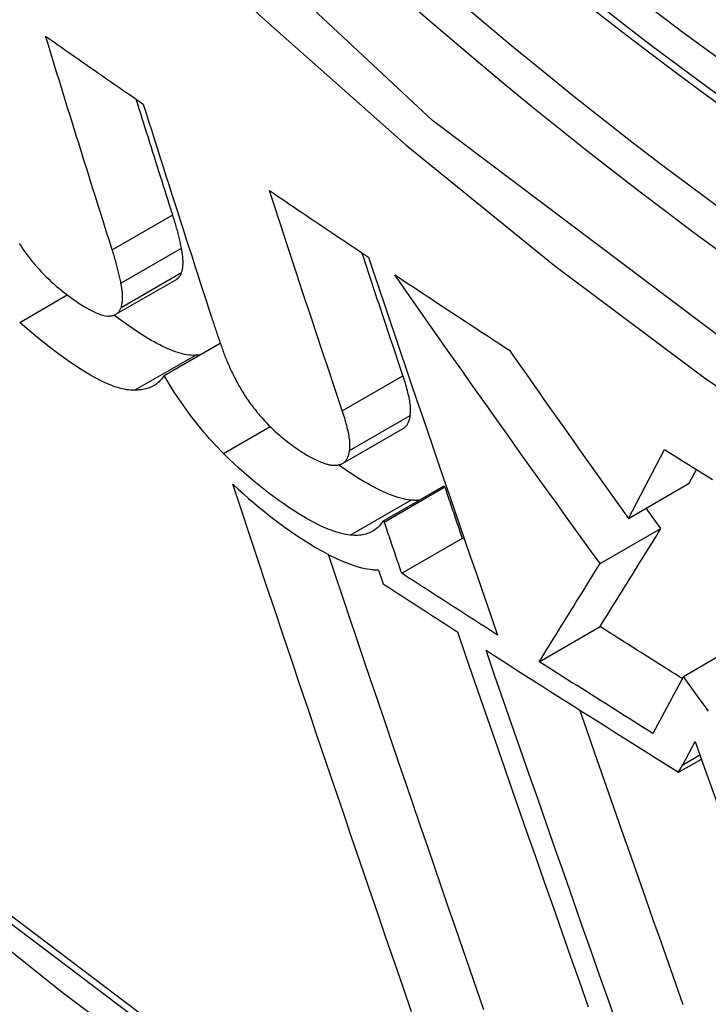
# Model space of a CAD drawing. Header units: inches. Extents: x 481 to 566.6, y 187.4 to 263.9.
# Tile 82 of 132: x 519.9771 to 520.0437, y 221.3821 to 221.4774. Entities that reach past the tile are written whole.
import ezdxf

# ---------------------------------------------------------------- set-up
doc = ezdxf.new("R2010")
doc.units = ezdxf.units.IN
doc.header["$MEASUREMENT"] = 0
doc.layers.add('Visible Edges(ANSI)', color=7, linetype='Continuous', lineweight=25)
doc.layers.add('Visible Tangent Edges(ANSI)', color=7, linetype='Continuous', lineweight=25)

msp = doc.modelspace()

# ---------------------------------------------------------------- linework, layer by layer
at = {"layer": 'Visible Edges(ANSI)'}
for p, q in [((519.986419, 221.448865), (519.992268, 221.452242)), ((519.991082, 221.442955), (519.996509, 221.446088)), ((520.008338, 221.434434), (520.014204, 221.437821)), ((520.035971, 221.429122), (520.03946, 221.435788)), ((520.041856, 221.43252), (520.042551, 221.433846)), ((520.012232, 221.428867), (520.018101, 221.432256)), ((520.01237, 221.428778), (520.018239, 221.432166)), ((520.018239, 221.432166), (520.018101, 221.432256)), ((520.035971, 221.429122), (520.041856, 221.43252)), ((520.039119, 221.42815), (520.037695, 221.430117)), ((520.01237, 221.428778), (520.012232, 221.428867)), ((520.033236, 221.424753), (520.039119, 221.42815)), ((520.014053, 221.42383), (520.019924, 221.42722)), ((520.020134, 221.427083), (520.019924, 221.42722)), ((520.011806, 221.424137), (520.012262, 221.422794)), ((520.027359, 221.415271), (520.033238, 221.418666)), ((520.041288, 221.413842), (520.045554, 221.416305)), ((520.041288, 221.413842), (520.038332, 221.408331)), ((520.041223, 221.405311), (520.042424, 221.407556)), ((520.040831, 221.404588), (520.04303, 221.405857)), ((520.040831, 221.404588), (520.041223, 221.405311))]:
    msp.add_line(p, q, dxfattribs=at)
at = {"layer": 'Visible Edges(ANSI)', "flags": 128}
for points in [[(519.834942, 221.511266), (519.870749, 221.477109), (519.907117, 221.444345), (519.943997, 221.413028), (519.981343, 221.383212), (520.019105, 221.354949), (520.057238, 221.32829), (520.095695, 221.303283), (520.134432, 221.27998), (520.173403, 221.258426), (520.212566, 221.238672), (520.251876, 221.220765), (520.291291, 221.204754), (520.330768, 221.19069), (520.370262, 221.178624), (520.409724, 221.168611), (520.449105, 221.160707)], [(519.986065, 221.45511), (519.985793, 221.455964), (519.985522, 221.456819), (519.985251, 221.457674), (519.98498, 221.45853), (519.98471, 221.459387), (519.984439, 221.460245), (519.984169, 221.461103), (519.983899, 221.461961), (519.983629, 221.46282), (519.98336, 221.463679), (519.983091, 221.464539), (519.982822, 221.4654), (519.982554, 221.46626), (519.982286, 221.467121), (519.982018, 221.467983), (519.981751, 221.468845), (519.981484, 221.469707), (519.981217, 221.470569), (519.980951, 221.471431), (519.980685, 221.472294), (519.98042, 221.473157), (519.980155, 221.47402), (519.97989, 221.474883), (519.979626, 221.475746)], [(519.979626, 221.475746), (519.980018, 221.475472), (519.98041, 221.475199), (519.980802, 221.474925), (519.981194, 221.474651), (519.981586, 221.474378), (519.981979, 221.474104), (519.982371, 221.473831), (519.982764, 221.473557), (519.983157, 221.473284), (519.98355, 221.473011), (519.983943, 221.472737), (519.984336, 221.472464), (519.98473, 221.472191), (519.985123, 221.471917), (519.985517, 221.471644), (519.98591, 221.471371), (519.986304, 221.471098), (519.986698, 221.470825), (519.987093, 221.470552), (519.987487, 221.470279), (519.987881, 221.470006), (519.988276, 221.469733), (519.98867, 221.469461), (519.989065, 221.469188)], [(519.991912, 221.458485), (519.991764, 221.458949), (519.991617, 221.459412), (519.991469, 221.459876), (519.991322, 221.46034), (519.991175, 221.460804), (519.991027, 221.461269), (519.99088, 221.461733), (519.990733, 221.462198), (519.990586, 221.462663), (519.990439, 221.463128), (519.990292, 221.463593), (519.990145, 221.464059), (519.989998, 221.464524), (519.989852, 221.46499), (519.989705, 221.465456), (519.989558, 221.465922), (519.989412, 221.466388), (519.989265, 221.466855), (519.989119, 221.467321), (519.988973, 221.467788), (519.988827, 221.468254), (519.988681, 221.468721), (519.988535, 221.469188), (519.988389, 221.469655)], [(519.989065, 221.469188), (519.989337, 221.468323), (519.98961, 221.467458), (519.989884, 221.466593), (519.990157, 221.465728), (519.990431, 221.464863), (519.990706, 221.463998), (519.990981, 221.463134), (519.991256, 221.462269), (519.991532, 221.461405), (519.991808, 221.460541), (519.992084, 221.459678), (519.99236, 221.458814), (519.992637, 221.457952), (519.992914, 221.457089), (519.993192, 221.456227), (519.993469, 221.455365), (519.993747, 221.454504), (519.994025, 221.453644), (519.994303, 221.452784), (519.994581, 221.451925), (519.99486, 221.451066), (519.995138, 221.450208), (519.995417, 221.449351), (519.995696, 221.448494)], [(520.001259, 221.460838), (520.001657, 221.460568), (520.002055, 221.460298), (520.002453, 221.460028), (520.002852, 221.459758), (520.003251, 221.459488), (520.00365, 221.459218), (520.004049, 221.458948), (520.004448, 221.458679), (520.004848, 221.458409), (520.005247, 221.45814), (520.005647, 221.45787), (520.006047, 221.457601), (520.006447, 221.457331), (520.006847, 221.457062), (520.007248, 221.456793), (520.007648, 221.456524), (520.008049, 221.456255), (520.00845, 221.455986), (520.008851, 221.455717), (520.009252, 221.455448), (520.009654, 221.455179), (520.010055, 221.45491), (520.010457, 221.454642), (520.010859, 221.454373)], [(520.00831, 221.43954), (520.008014, 221.440422), (520.007718, 221.441304), (520.007423, 221.442187), (520.007127, 221.443071), (520.006832, 221.443955), (520.006537, 221.444841), (520.006242, 221.445726), (520.005946, 221.446613), (520.005651, 221.4475), (520.005357, 221.448387), (520.005062, 221.449275), (520.004768, 221.450164), (520.004474, 221.451052), (520.00418, 221.451941), (520.003886, 221.452831), (520.003593, 221.45372), (520.0033, 221.45461), (520.003007, 221.455499), (520.002715, 221.456389), (520.002423, 221.457279), (520.002131, 221.458169), (520.00184, 221.459059), (520.001549, 221.459948), (520.001259, 221.460838)], [(519.992758, 221.455254), (519.992733, 221.455381), (519.992706, 221.455509), (519.992679, 221.455638), (519.992651, 221.455767), (519.992622, 221.455897), (519.992592, 221.456027), (519.992562, 221.456158), (519.99253, 221.45629), (519.992498, 221.456422), (519.992465, 221.456555), (519.992431, 221.456689), (519.992396, 221.456823), (519.99236, 221.456958), (519.992323, 221.457094), (519.992286, 221.45723), (519.992248, 221.457367), (519.992209, 221.457505), (519.992169, 221.457643), (519.992128, 221.457782), (519.992086, 221.457921), (519.992044, 221.458061), (519.992001, 221.458202), (519.991957, 221.458343), (519.991912, 221.458485)], [(519.977072, 221.455711), (519.977159, 221.455577), (519.977248, 221.455442), (519.977339, 221.455308), (519.977431, 221.455174), (519.977525, 221.455039), (519.977621, 221.454905), (519.977718, 221.454771), (519.977818, 221.454637), (519.977918, 221.454503), (519.978021, 221.45437), (519.978124, 221.454238), (519.978228, 221.454107), (519.978333, 221.453977), (519.978439, 221.453848), (519.978547, 221.453719), (519.978655, 221.453592), (519.978764, 221.453466), (519.978874, 221.453341), (519.978985, 221.453216), (519.979097, 221.453093), (519.979209, 221.45297)], [(519.98691, 221.451877), (519.986884, 221.452005), (519.986858, 221.452133), (519.986831, 221.452261), (519.986803, 221.45239), (519.986774, 221.45252), (519.986744, 221.452651), (519.986714, 221.452782), (519.986682, 221.452914), (519.98665, 221.453046), (519.986617, 221.453179), (519.986583, 221.453313), (519.986548, 221.453447), (519.986512, 221.453582), (519.986476, 221.453718), (519.986438, 221.453854), (519.9864, 221.453991), (519.986361, 221.454129), (519.986321, 221.454267), (519.986281, 221.454406), (519.986239, 221.454545), (519.986197, 221.454685), (519.986154, 221.454826), (519.986109, 221.454968), (519.986065, 221.45511)], [(519.992773, 221.452895), (519.992797, 221.45297), (519.992819, 221.453047), (519.992838, 221.453127), (519.992855, 221.453209), (519.99287, 221.453293), (519.992882, 221.453379), (519.992892, 221.453467), (519.992901, 221.453558), (519.992907, 221.45365), (519.99291, 221.453744), (519.992912, 221.453841), (519.992912, 221.453939), (519.99291, 221.454039), (519.992905, 221.454141), (519.992899, 221.454245), (519.992891, 221.45435), (519.992881, 221.454457), (519.992869, 221.454566), (519.992855, 221.454677), (519.992839, 221.454789), (519.992821, 221.454903), (519.992802, 221.455018), (519.992781, 221.455135), (519.992758, 221.455254)], [(520.014175, 221.442927), (520.01401, 221.443419), (520.013844, 221.443912), (520.013679, 221.444405), (520.013514, 221.444898), (520.013348, 221.445392), (520.013183, 221.445885), (520.013018, 221.446379), (520.012853, 221.446874), (520.012687, 221.447368), (520.012522, 221.447863), (520.012357, 221.448357), (520.012192, 221.448852), (520.012027, 221.449348), (520.011861, 221.449843), (520.011696, 221.450338), (520.011531, 221.450834), (520.011366, 221.45133), (520.011201, 221.451826), (520.011037, 221.452322), (520.010872, 221.452819), (520.010707, 221.453315), (520.010542, 221.453811), (520.010378, 221.454308), (520.010213, 221.454805)], [(520.010859, 221.454373), (520.01137, 221.45285), (520.011882, 221.451325), (520.012395, 221.449799), (520.01291, 221.448271), (520.013426, 221.446742), (520.013943, 221.445212), (520.014462, 221.443682), (520.014981, 221.442152), (520.015501, 221.440621), (520.016022, 221.439091), (520.016543, 221.437561), (520.017065, 221.436032), (520.017587, 221.434505), (520.01811, 221.432978), (520.018632, 221.431454), (520.019155, 221.429931), (520.019677, 221.42841), (520.0202, 221.426892), (520.020722, 221.425377), (520.021243, 221.423865), (520.021764, 221.422356), (520.022285, 221.42085), (520.022804, 221.419349), (520.023323, 221.417851)], [(519.979209, 221.45297), (519.979446, 221.45272), (519.979685, 221.452478), (519.979926, 221.452245), (519.980167, 221.452019), (519.980408, 221.451802), (519.980649, 221.451593), (519.980888, 221.451392), (519.981127, 221.451197), (519.981365, 221.451009), (519.981602, 221.450827), (519.981838, 221.450651), (519.982071, 221.450481), (519.982313, 221.45031), (519.982585, 221.450122), (519.982882, 221.449924), (519.983198, 221.449721), (519.983528, 221.449521), (519.983863, 221.44933), (519.984199, 221.449154), (519.984523, 221.449002), (519.984833, 221.448878), (519.985126, 221.448783), (519.985399, 221.448722), (519.98565, 221.448698)], [(519.992268, 221.452242), (519.992297, 221.452259), (519.992326, 221.452278), (519.992353, 221.452297), (519.992381, 221.452317), (519.992407, 221.452338), (519.992433, 221.45236), (519.992458, 221.452383), (519.992482, 221.452407), (519.992506, 221.452431), (519.992529, 221.452456), (519.992551, 221.452482), (519.992572, 221.452509), (519.992593, 221.452537), (519.992613, 221.452565), (519.992632, 221.452595), (519.99265, 221.452625), (519.992668, 221.452656), (519.992685, 221.452688), (519.992702, 221.45272), (519.992717, 221.452753), (519.992732, 221.452788), (519.992746, 221.452822), (519.99276, 221.452858), (519.992773, 221.452895)], [(520.013379, 221.452694), (520.013839, 221.452389), (520.014298, 221.452083), (520.014758, 221.451778), (520.015218, 221.451473), (520.015678, 221.451169), (520.016138, 221.450864), (520.016599, 221.450559), (520.01706, 221.450255), (520.017521, 221.44995), (520.017982, 221.449646), (520.018444, 221.449342), (520.018906, 221.449038), (520.019368, 221.448734), (520.01983, 221.44843), (520.020293, 221.448126), (520.020756, 221.447822), (520.021219, 221.447519), (520.021682, 221.447215), (520.022146, 221.446912), (520.02261, 221.446609), (520.023074, 221.446306), (520.023538, 221.446003), (520.024003, 221.4457), (520.024468, 221.445397)], [(520.033236, 221.424753), (520.032403, 221.425904), (520.03157, 221.427056), (520.030738, 221.42821), (520.029906, 221.429365), (520.029074, 221.430521), (520.028242, 221.431679), (520.027411, 221.432838), (520.02658, 221.433998), (520.02575, 221.435159), (520.02492, 221.436321), (520.024091, 221.437485), (520.023262, 221.438649), (520.022434, 221.439815), (520.021606, 221.440981), (520.02078, 221.442149), (520.019954, 221.443317), (520.019128, 221.444487), (520.018304, 221.445657), (520.017481, 221.446828), (520.016658, 221.448), (520.015837, 221.449172), (520.015017, 221.450345), (520.014197, 221.451519), (520.013379, 221.452694)], [(519.986924, 221.449518), (519.986948, 221.449593), (519.98697, 221.44967), (519.986989, 221.44975), (519.987006, 221.449832), (519.987021, 221.449916), (519.987033, 221.450002), (519.987044, 221.450091), (519.987052, 221.450181), (519.987058, 221.450273), (519.987062, 221.450368), (519.987064, 221.450464), (519.987063, 221.450562), (519.987061, 221.450662), (519.987057, 221.450764), (519.98705, 221.450868), (519.987042, 221.450973), (519.987032, 221.451081), (519.98702, 221.45119), (519.987006, 221.4513), (519.98699, 221.451412), (519.986973, 221.451526), (519.986954, 221.451642), (519.986933, 221.451759), (519.98691, 221.451877)], [(519.98565, 221.448698), (519.98573, 221.448697), (519.985808, 221.4487), (519.985883, 221.448705), (519.985956, 221.448714), (519.986028, 221.448725), (519.986096, 221.44874), (519.986163, 221.448757), (519.986227, 221.448778), (519.986289, 221.448801), (519.986349, 221.448828), (519.986406, 221.448858), (519.986461, 221.448891), (519.986514, 221.448927), (519.986564, 221.448966), (519.986611, 221.449008), (519.986656, 221.449053), (519.986699, 221.449102), (519.986738, 221.449152), (519.986776, 221.449206), (519.98681, 221.449263), (519.986842, 221.449322), (519.986872, 221.449385), (519.986899, 221.44945), (519.986924, 221.449518)], [(519.988225, 221.441517), (519.988039, 221.441517), (519.987847, 221.441526), (519.987649, 221.441545), (519.987446, 221.441573), (519.987236, 221.441611), (519.987021, 221.441659), (519.9868, 221.441716), (519.986573, 221.441783), (519.98634, 221.441859), (519.986102, 221.441944), (519.985858, 221.442039), (519.985608, 221.442144), (519.985314, 221.442275), (519.984943, 221.442455), (519.984492, 221.44269), (519.983957, 221.44299), (519.983334, 221.443364), (519.98262, 221.443821), (519.98181, 221.44437), (519.980906, 221.445015), (519.979971, 221.445717), (519.979026, 221.446461), (519.978074, 221.44725), (519.977117, 221.448083)], [(519.994076, 221.444895), (519.993889, 221.444895), (519.993695, 221.444904), (519.993496, 221.444923), (519.99329, 221.444952), (519.993079, 221.444991), (519.992862, 221.445039), (519.992639, 221.445097), (519.992411, 221.445164), (519.992177, 221.445241), (519.991937, 221.445327), (519.991692, 221.445423), (519.991442, 221.445528), (519.991185, 221.445642), (519.990924, 221.445766), (519.990658, 221.445898), (519.990389, 221.446038), (519.990116, 221.446186), (519.98984, 221.446342), (519.989561, 221.446505), (519.989212, 221.446716), (519.988689, 221.447049), (519.987986, 221.447518), (519.987121, 221.448123), (519.986228, 221.448778)], [(519.995696, 221.448494), (519.99574, 221.448359), (519.995784, 221.448224), (519.995829, 221.448088), (519.995874, 221.447953), (519.995919, 221.447817), (519.995964, 221.447681), (519.996009, 221.447545), (519.996055, 221.447409), (519.996101, 221.447273), (519.996147, 221.447137), (519.996194, 221.447), (519.996241, 221.446863), (519.996288, 221.446727), (519.996335, 221.44659), (519.996382, 221.446452), (519.99643, 221.446315), (519.996478, 221.446178), (519.996526, 221.44604), (519.996575, 221.445902), (519.996623, 221.445764), (519.996672, 221.445626), (519.996721, 221.445488), (519.996771, 221.44535), (519.996821, 221.445211)], [(519.996821, 221.445211), (519.996868, 221.445081), (519.996916, 221.44495), (519.996966, 221.444819), (519.997018, 221.444686), (519.997071, 221.444553), (519.997125, 221.44442), (519.997181, 221.444285), (519.997238, 221.444149), (519.997297, 221.444013), (519.997357, 221.443876), (519.997418, 221.443738), (519.997482, 221.4436), (519.997546, 221.44346), (519.997613, 221.44332), (519.997681, 221.443179), (519.99775, 221.443038), (519.997821, 221.442895), (519.997894, 221.442752), (519.997968, 221.442608), (519.998045, 221.442463), (519.998122, 221.442317), (519.998202, 221.442171), (519.998283, 221.442023), (519.998366, 221.441875)], [(520.024468, 221.445397), (520.024944, 221.444716), (520.025421, 221.444034), (520.025898, 221.443353), (520.026375, 221.442673), (520.026853, 221.441992), (520.027331, 221.441312), (520.027809, 221.440632), (520.028288, 221.439952), (520.028767, 221.439273), (520.029246, 221.438594), (520.029725, 221.437915), (520.030204, 221.437236), (520.030684, 221.436558), (520.031164, 221.43588), (520.031644, 221.435203), (520.032124, 221.434525), (520.032605, 221.433849), (520.033085, 221.433172), (520.033566, 221.432496), (520.034047, 221.431821), (520.034528, 221.431145), (520.035009, 221.430471), (520.03549, 221.429796), (520.035971, 221.429122)], [(519.994488, 221.444922), (519.994472, 221.44492), (519.994455, 221.444918), (519.994438, 221.444917), (519.994421, 221.444915), (519.994404, 221.444914), (519.994387, 221.444912), (519.99437, 221.444911), (519.994353, 221.44491), (519.994336, 221.444908), (519.994319, 221.444907), (519.994302, 221.444906), (519.994285, 221.444905), (519.994268, 221.444904), (519.994251, 221.444903), (519.994233, 221.444902), (519.994216, 221.444901), (519.994199, 221.4449), (519.994181, 221.444899), (519.994164, 221.444899), (519.994147, 221.444898), (519.994129, 221.444897), (519.994112, 221.444896), (519.994094, 221.444896), (519.994076, 221.444895)], [(519.991082, 221.442955), (519.991011, 221.442836), (519.990935, 221.442722), (519.990855, 221.442615), (519.99077, 221.442512), (519.990681, 221.442416), (519.990587, 221.442324), (519.990489, 221.442238), (519.990386, 221.442157), (519.99028, 221.442081), (519.990169, 221.442011), (519.990054, 221.441945), (519.989935, 221.441885), (519.989813, 221.441829), (519.989686, 221.441778), (519.989556, 221.441732), (519.989422, 221.44169), (519.989284, 221.441653), (519.989143, 221.441621), (519.988998, 221.441593), (519.98885, 221.441569), (519.988699, 221.44155), (519.988544, 221.441535), (519.988386, 221.441524), (519.988225, 221.441517)], [(519.996825, 221.435404), (519.996543, 221.435687), (519.996264, 221.435974), (519.995989, 221.436265), (519.995716, 221.436561), (519.995446, 221.436861), (519.995179, 221.437165), (519.994915, 221.437473), (519.994654, 221.437785), (519.994395, 221.438102), (519.994141, 221.438421), (519.993892, 221.438742), (519.993647, 221.439064), (519.993407, 221.439388), (519.993171, 221.439713), (519.99294, 221.440038), (519.992715, 221.440364), (519.992494, 221.44069), (519.992278, 221.441016), (519.992066, 221.441341), (519.99186, 221.441666), (519.991659, 221.44199), (519.991462, 221.442313), (519.991269, 221.442634), (519.991082, 221.442955)], [(520.014887, 221.439068), (520.014904, 221.439188), (520.014915, 221.439314), (520.01492, 221.439446), (520.014921, 221.439582), (520.014916, 221.439723), (520.014907, 221.439868), (520.014894, 221.440017), (520.014876, 221.440169), (520.014855, 221.440325), (520.014829, 221.440483), (520.014801, 221.440644), (520.014769, 221.440807), (520.014734, 221.440972), (520.014695, 221.44114), (520.014654, 221.44131), (520.01461, 221.441483), (520.014564, 221.441658), (520.014515, 221.441836), (520.014463, 221.442014), (520.014409, 221.442195), (520.014354, 221.442376), (520.014296, 221.442559), (520.014236, 221.442743), (520.014175, 221.442927)], [(519.998366, 221.441875), (519.998445, 221.441738), (519.998525, 221.4416), (519.998608, 221.441462), (519.998692, 221.441324), (519.998779, 221.441185), (519.998868, 221.441046), (519.998959, 221.440907), (519.999052, 221.440767), (519.999148, 221.440628), (519.999245, 221.440487), (519.999345, 221.440347), (519.999447, 221.440206), (519.999551, 221.440066), (519.999656, 221.439927), (519.999763, 221.439788), (519.999871, 221.43965), (519.99998, 221.439513), (520.000091, 221.439377), (520.000203, 221.439242), (520.000317, 221.439108), (520.000432, 221.438974), (520.000548, 221.438841), (520.000665, 221.438709), (520.000784, 221.438577)], [(520.009021, 221.435681), (520.009037, 221.435801), (520.009048, 221.435927), (520.009054, 221.436059), (520.009054, 221.436195), (520.00905, 221.436336), (520.009041, 221.436481), (520.009028, 221.43663), (520.00901, 221.436782), (520.008988, 221.436938), (520.008963, 221.437096), (520.008934, 221.437257), (520.008902, 221.43742), (520.008867, 221.437585), (520.008829, 221.437753), (520.008788, 221.437924), (520.008744, 221.438097), (520.008698, 221.438272), (520.008649, 221.438449), (520.008597, 221.438628), (520.008544, 221.438808), (520.008488, 221.43899), (520.00843, 221.439173), (520.008371, 221.439356), (520.00831, 221.43954)], [(520.000784, 221.438577), (520.000983, 221.438363), (520.001185, 221.438155), (520.001388, 221.437952), (520.001593, 221.437756), (520.001799, 221.437565), (520.002005, 221.43738), (520.00221, 221.437201), (520.002415, 221.437028), (520.00262, 221.436859), (520.002823, 221.436696), (520.003026, 221.436537), (520.003228, 221.436383), (520.003429, 221.436232), (520.00363, 221.436086), (520.003831, 221.435942), (520.00403, 221.435803), (520.004227, 221.435667), (520.004426, 221.435533), (520.004641, 221.435393), (520.004884, 221.435245), (520.005161, 221.435088), (520.00548, 221.434922), (520.005849, 221.434747), (520.006276, 221.434562)], [(520.014204, 221.437821), (520.014252, 221.437851), (520.014298, 221.437883), (520.014343, 221.437917), (520.014385, 221.437954), (520.014425, 221.437993), (520.014464, 221.438034), (520.014501, 221.438078), (520.014535, 221.438123), (520.014569, 221.43817), (520.0146, 221.438219), (520.01463, 221.43827), (520.014658, 221.438322), (520.014685, 221.438376), (520.01471, 221.438432), (520.014734, 221.43849), (520.014756, 221.438549), (520.014777, 221.438609), (520.014797, 221.438671), (520.014815, 221.438734), (520.014832, 221.438799), (520.014847, 221.438864), (520.014862, 221.438931), (520.014875, 221.438999), (520.014887, 221.439068)], [(520.008063, 221.434325), (520.008134, 221.434345), (520.008202, 221.434369), (520.008267, 221.434397), (520.008329, 221.434429), (520.008387, 221.434465), (520.008443, 221.434504), (520.008495, 221.434546), (520.008545, 221.434592), (520.008592, 221.434642), (520.008637, 221.434694), (520.008679, 221.434749), (520.008718, 221.434807), (520.008755, 221.434867), (520.008789, 221.43493), (520.008822, 221.434996), (520.008852, 221.435064), (520.00888, 221.435134), (520.008905, 221.435207), (520.008929, 221.435281), (520.008951, 221.435358), (520.008971, 221.435436), (520.00899, 221.435516), (520.009006, 221.435598), (520.009021, 221.435681)], [(520.03946, 221.435788), (520.039924, 221.435496), (520.040387, 221.435204), (520.040851, 221.434912), (520.041316, 221.434621), (520.04178, 221.434329), (520.042245, 221.434038), (520.04271, 221.433746), (520.043176, 221.433455), (520.043642, 221.433164), (520.044108, 221.432873)], [(520.009077, 221.427511), (520.008607, 221.427578), (520.00811, 221.42769), (520.007587, 221.427846), (520.007036, 221.428047), (520.006466, 221.428288), (520.005892, 221.42856), (520.00532, 221.428858), (520.004754, 221.429175), (520.004199, 221.429506), (520.003659, 221.429845), (520.00314, 221.430186), (520.002645, 221.430523), (520.00217, 221.430857), (520.001693, 221.431204), (520.001213, 221.431565), (520.00073, 221.431939), (520.000244, 221.432327), (519.999756, 221.432729), (519.999267, 221.433144), (519.998777, 221.433572), (519.998287, 221.434013), (519.997799, 221.434465), (519.997311, 221.434928), (519.996825, 221.435404)], [(520.006276, 221.434562), (520.006368, 221.434525), (520.006457, 221.434491), (520.006546, 221.434459), (520.006632, 221.43443), (520.006717, 221.434404), (520.006801, 221.434379), (520.006883, 221.434358), (520.006964, 221.434339), (520.007043, 221.434322), (520.007121, 221.434308), (520.007197, 221.434295), (520.007272, 221.434285), (520.007346, 221.434278), (520.007418, 221.434272), (520.007489, 221.434269), (520.007558, 221.434267), (520.007626, 221.434268), (520.007692, 221.43427), (520.007758, 221.434275), (520.007821, 221.434281), (520.007884, 221.43429), (520.007945, 221.4343), (520.008005, 221.434311), (520.008063, 221.434325)], [(520.014944, 221.430898), (520.014707, 221.430927), (520.014465, 221.430967), (520.014215, 221.431019), (520.013959, 221.431082), (520.013697, 221.431156), (520.013429, 221.431241), (520.013154, 221.431338), (520.012873, 221.431445), (520.012585, 221.431563), (520.012292, 221.431691), (520.011993, 221.431831), (520.011688, 221.43198), (520.011377, 221.432141), (520.011062, 221.43231), (520.010745, 221.432488), (520.010428, 221.432672), (520.010111, 221.432862), (520.009794, 221.433057), (520.00948, 221.433257), (520.009167, 221.433461), (520.008857, 221.433668), (520.008551, 221.433877), (520.008249, 221.434088), (520.00795, 221.434301)], [(520.015016, 221.381418), (520.014191, 221.383809), (520.013364, 221.386208), (520.012535, 221.388615), (520.011705, 221.391029), (520.010875, 221.39345), (520.010044, 221.395876), (520.009213, 221.398307), (520.008382, 221.400741), (520.007552, 221.40318), (520.006722, 221.40562), (520.005893, 221.408063), (520.005066, 221.410507), (520.00424, 221.412951), (520.003416, 221.415395), (520.002595, 221.417838), (520.001776, 221.420279), (520.000959, 221.422717), (520.000146, 221.425152), (519.999337, 221.427583), (519.998531, 221.43001), (519.997729, 221.43243)], [(519.997729, 221.43243), (519.998238, 221.431961), (519.998746, 221.431503), (519.999255, 221.431056), (519.999764, 221.43062), (520.000271, 221.430196), (520.000778, 221.429784), (520.001282, 221.429384), (520.001784, 221.428997), (520.002283, 221.428622), (520.002779, 221.428259), (520.003295, 221.427894), (520.003853, 221.42751), (520.004447, 221.427116), (520.005072, 221.426719), (520.005721, 221.426326), (520.006388, 221.425945), (520.007067, 221.425584), (520.007737, 221.425255), (520.008384, 221.424968), (520.009007, 221.424722), (520.009606, 221.424519), (520.01018, 221.424359), (520.010729, 221.424242), (520.011251, 221.42417)], [(520.019924, 221.42722), (520.019853, 221.427426), (520.019783, 221.427632), (520.019713, 221.427838), (520.019642, 221.428044), (520.019572, 221.42825), (520.019502, 221.428456), (520.019432, 221.428662), (520.019361, 221.428868), (520.019291, 221.429074), (520.019221, 221.42928), (520.019151, 221.429486), (520.01908, 221.429692), (520.01901, 221.429898), (520.01894, 221.430104), (520.01887, 221.430311), (520.0188, 221.430517), (520.01873, 221.430723), (520.018659, 221.430929), (520.018589, 221.431135), (520.018519, 221.431341), (520.018449, 221.431548), (520.018379, 221.431754), (520.018309, 221.43196), (520.018239, 221.432166)], [(520.015718, 221.43088), (520.015687, 221.430878), (520.015657, 221.430877), (520.015626, 221.430875), (520.015595, 221.430874), (520.015564, 221.430874), (520.015533, 221.430873), (520.015501, 221.430872), (520.01547, 221.430872), (520.015438, 221.430872), (520.015406, 221.430872), (520.015374, 221.430873), (520.015342, 221.430873), (520.01531, 221.430874), (520.015277, 221.430875), (520.015245, 221.430877), (520.015212, 221.430878), (520.015179, 221.43088), (520.015146, 221.430882), (520.015113, 221.430884), (520.015079, 221.430886), (520.015045, 221.430889), (520.015012, 221.430892), (520.014978, 221.430895), (520.014944, 221.430898)], [(520.012232, 221.428867), (520.012154, 221.428747), (520.012072, 221.42863), (520.011985, 221.428519), (520.011894, 221.428413), (520.011799, 221.428312), (520.011699, 221.428216), (520.011594, 221.428126), (520.011484, 221.428041), (520.01137, 221.427962), (520.011251, 221.427888), (520.011126, 221.42782), (520.010997, 221.427758), (520.010863, 221.427702), (520.010725, 221.427653), (520.010582, 221.42761), (520.010434, 221.427573), (520.010281, 221.427542), (520.010124, 221.427518), (520.009961, 221.427501), (520.009794, 221.427489), (520.009622, 221.427485), (520.009445, 221.427487), (520.009263, 221.427495), (520.009077, 221.427511)], [(520.014053, 221.42383), (520.013983, 221.424036), (520.013913, 221.424242), (520.013842, 221.424448), (520.013772, 221.424654), (520.013702, 221.42486), (520.013632, 221.425066), (520.013562, 221.425273), (520.013491, 221.425479), (520.013421, 221.425685), (520.013351, 221.425891), (520.013281, 221.426097), (520.013211, 221.426303), (520.013141, 221.426509), (520.01307, 221.426715), (520.013, 221.426922), (520.01293, 221.427128), (520.01286, 221.427334), (520.01279, 221.42754), (520.01272, 221.427746), (520.01265, 221.427953), (520.01258, 221.428159), (520.01251, 221.428365), (520.01244, 221.428571), (520.01237, 221.428778)], [(520.033238, 221.418666), (520.033475, 221.419047), (520.033712, 221.419428), (520.033948, 221.419808), (520.034184, 221.420189), (520.03442, 221.420569), (520.034656, 221.420949), (520.034892, 221.42133), (520.035129, 221.421712), (520.035367, 221.422095), (520.035605, 221.422479), (520.035844, 221.422865), (520.036085, 221.423253), (520.036326, 221.423643), (520.03657, 221.424035), (520.036815, 221.42443), (520.037061, 221.424828), (520.03731, 221.425229), (520.037561, 221.425634), (520.037814, 221.426042), (520.038069, 221.426455), (520.038327, 221.426871), (520.038588, 221.427292), (520.038852, 221.427718), (520.039119, 221.42815)], [(520.022001, 221.381597), (520.021322, 221.383559), (520.020642, 221.385527), (520.01996, 221.387501), (520.019276, 221.389481), (520.018592, 221.391466), (520.017907, 221.393457), (520.017222, 221.395451), (520.016536, 221.39745), (520.01585, 221.399453), (520.015163, 221.401458), (520.014477, 221.403467), (520.013791, 221.405478), (520.013105, 221.407491), (520.01242, 221.409505), (520.011736, 221.411521), (520.011052, 221.413537), (520.01037, 221.415554), (520.009689, 221.417571), (520.009009, 221.419587), (520.008331, 221.421602), (520.007655, 221.423616), (520.00698, 221.425628)], [(520.011251, 221.42417), (520.011275, 221.424168), (520.011298, 221.424166), (520.011322, 221.424164), (520.011345, 221.424162), (520.011369, 221.42416), (520.011392, 221.424158), (520.011415, 221.424157), (520.011439, 221.424155), (520.011462, 221.424153), (520.011485, 221.424152), (520.011508, 221.42415), (520.011532, 221.424149), (520.011555, 221.424148), (520.011578, 221.424147), (520.011601, 221.424145), (520.011624, 221.424144), (520.011647, 221.424143), (520.011669, 221.424142), (520.011692, 221.424141), (520.011715, 221.42414), (520.011738, 221.424139), (520.01176, 221.424139), (520.011783, 221.424138), (520.011806, 221.424137)], [(520.027359, 221.415271), (520.027597, 221.415654), (520.027833, 221.416035), (520.02807, 221.416416), (520.028306, 221.416797), (520.028542, 221.417178), (520.028779, 221.417559), (520.029016, 221.417941), (520.029253, 221.418323), (520.02949, 221.418707), (520.029729, 221.419092), (520.029968, 221.419478), (520.030209, 221.419866), (520.030451, 221.420256), (520.030694, 221.420648), (520.030938, 221.421043), (520.031185, 221.421441), (520.031433, 221.421841), (520.031683, 221.422245), (520.031936, 221.422653), (520.03219, 221.423064), (520.032448, 221.42348), (520.032708, 221.4239), (520.03297, 221.424324), (520.033236, 221.424753)], [(520.023323, 221.417851), (520.022935, 221.4181), (520.022548, 221.418349), (520.022161, 221.418597), (520.021773, 221.418846), (520.021386, 221.419095), (520.020999, 221.419343), (520.020613, 221.419592), (520.020226, 221.419841), (520.019839, 221.42009), (520.019453, 221.420339), (520.019066, 221.420588), (520.01868, 221.420837), (520.018294, 221.421086), (520.017908, 221.421335), (520.017522, 221.421585), (520.017136, 221.421834), (520.01675, 221.422083), (520.016365, 221.422333), (520.015979, 221.422582), (520.015594, 221.422832), (520.015208, 221.423081), (520.014823, 221.423331), (520.014438, 221.423581), (520.014053, 221.42383)], [(520.012262, 221.422794), (520.01256, 221.422601), (520.012859, 221.422407), (520.013158, 221.422213), (520.013456, 221.42202), (520.013755, 221.421826), (520.014054, 221.421632), (520.014352, 221.421439), (520.014651, 221.421245), (520.01495, 221.421052), (520.015249, 221.420858), (520.015548, 221.420665), (520.015848, 221.420472), (520.016147, 221.420278), (520.016446, 221.420085), (520.016745, 221.419892), (520.017045, 221.419698), (520.017344, 221.419505), (520.017644, 221.419312), (520.017943, 221.419119), (520.018243, 221.418925), (520.018543, 221.418732), (520.018843, 221.418539), (520.019142, 221.418346), (520.019442, 221.418153)], [(520.041178, 221.413638), (520.040846, 221.413847), (520.040515, 221.414056), (520.040183, 221.414265), (520.039851, 221.414474), (520.03952, 221.414684), (520.039189, 221.414893), (520.038857, 221.415102), (520.038526, 221.415311), (520.038195, 221.415521), (520.037864, 221.41573), (520.037533, 221.415939), (520.037202, 221.416149), (520.036871, 221.416358), (520.036541, 221.416568), (520.03621, 221.416777), (520.03588, 221.416987), (520.035549, 221.417197), (520.035219, 221.417406), (520.034889, 221.417616), (520.034558, 221.417826), (520.034228, 221.418036), (520.033898, 221.418246), (520.033568, 221.418456), (520.033238, 221.418666)], [(520.019442, 221.418153), (520.020268, 221.415759), (520.021097, 221.413358), (520.02193, 221.410951), (520.022767, 221.408537), (520.023606, 221.40612), (520.024448, 221.403699), (520.025292, 221.401274), (520.026138, 221.398848), (520.026986, 221.396421), (520.027835, 221.393993), (520.028685, 221.391566), (520.029535, 221.389141), (520.030386, 221.386718), (520.031236, 221.384299), (520.032086, 221.381883)], [(520.022212, 221.416374), (520.022983, 221.41588), (520.023754, 221.415387), (520.024525, 221.414893), (520.025297, 221.4144), (520.02607, 221.413907), (520.026842, 221.413414), (520.027616, 221.412922), (520.028389, 221.41243), (520.029163, 221.411938), (520.029938, 221.411446), (520.030712, 221.410955), (520.031488, 221.410464), (520.032264, 221.409973), (520.03304, 221.409482), (520.033817, 221.408992), (520.034594, 221.408502), (520.035372, 221.408012), (520.03615, 221.407522), (520.036929, 221.407032), (520.037708, 221.406543), (520.038488, 221.406054), (520.039268, 221.405565), (520.040049, 221.405076), (520.040831, 221.404588)], [(520.034897, 221.380126), (520.034044, 221.38254), (520.033192, 221.384959), (520.032339, 221.387381), (520.031486, 221.389805), (520.030633, 221.392231), (520.029782, 221.394657), (520.028931, 221.397083), (520.028082, 221.399508), (520.027235, 221.401931), (520.02639, 221.404351), (520.025548, 221.406767), (520.024709, 221.409178), (520.023873, 221.411584), (520.02304, 221.413983), (520.022212, 221.416374)], [(520.038332, 221.408331), (520.037873, 221.408619), (520.037414, 221.408908), (520.036955, 221.409196), (520.036497, 221.409485), (520.036038, 221.409773), (520.03558, 221.410062), (520.035122, 221.410351), (520.034664, 221.410639), (520.034206, 221.410928), (520.033748, 221.411217), (520.033291, 221.411506), (520.032834, 221.411795), (520.032377, 221.412084), (520.03192, 221.412374), (520.031463, 221.412663), (520.031006, 221.412953), (520.03055, 221.413242), (520.030094, 221.413532), (520.029637, 221.413821), (520.029182, 221.414111), (520.028726, 221.414401), (520.02827, 221.414691), (520.027815, 221.414981), (520.027359, 221.415271)], [(520.043735, 221.410473), (520.043327, 221.411034), (520.042919, 221.411596), (520.042511, 221.412157), (520.042103, 221.412719), (520.041695, 221.41328), (520.041288, 221.413842)], [(520.041283, 221.382097), (520.040566, 221.384125), (520.039849, 221.386156), (520.039132, 221.38819), (520.038414, 221.390226), (520.037696, 221.392264), (520.036979, 221.394303), (520.036262, 221.396343), (520.035546, 221.398383), (520.03483, 221.400423), (520.034116, 221.402463), (520.033403, 221.4045), (520.032691, 221.406536), (520.031981, 221.40857), (520.031273, 221.4106)], [(520.042424, 221.407556), (520.043345, 221.404974), (520.044271, 221.40238), (520.045202, 221.399775), (520.046137, 221.397161), (520.047076, 221.39454), (520.048017, 221.391912), (520.048962, 221.389278), (520.049908, 221.386641), (520.050856, 221.384002), (520.051805, 221.381361)]]:
    msp.add_lwpolyline(points, dxfattribs=at)
at = {"layer": 'Visible Edges(ANSI)'}
msp.add_ellipse((520.077205, 221.717875), major_axis=(0.15748, -0.272764), ratio=0.57735, start_param=2.363977, end_param=7.060801, dxfattribs=at)
msp.add_ellipse((520.073725, 221.715866), major_axis=(0.159941, -0.277026), ratio=0.57735, dxfattribs=at)
at = {"layer": 'Visible Tangent Edges(ANSI)'}
for p, q in [((519.986065, 221.45511), (519.991912, 221.458485)), ((519.98691, 221.451877), (519.992758, 221.455254)), ((519.986924, 221.449518), (519.992773, 221.452895)), ((519.977117, 221.448083), (519.981718, 221.45074)), ((519.988225, 221.441517), (519.994076, 221.444895)), ((520.00831, 221.43954), (520.014175, 221.442927)), ((520.009021, 221.435681), (520.014887, 221.439068)), ((519.996825, 221.435404), (520.001333, 221.438007)), ((520.009077, 221.427511), (520.014944, 221.430898)), ((520.041223, 221.405311), (520.042883, 221.406269))]:
    msp.add_line(p, q, dxfattribs=at)
at = {"layer": 'Visible Tangent Edges(ANSI)', "flags": 128}
for points in [[(520.322162, 221.570662), (520.319242, 221.529456), (520.310833, 221.49241), (520.297076, 221.460295), (520.278335, 221.433878), (520.25509, 221.413807), (520.227862, 221.400561), (520.197154, 221.394316), (520.163571, 221.395224), (520.127984, 221.403266), (520.091124, 221.418253), (520.053828, 221.439891), (520.017033, 221.467605), (519.981393, 221.500909), (519.947819, 221.53899), (519.917103, 221.580896)], [(519.934012, 221.551624), (519.946484, 221.535578), (519.959393, 221.520116), (519.972699, 221.505292), (519.98636, 221.491159), (520.000317, 221.477784), (520.014494, 221.465235), (520.028851, 221.45354), (520.043349, 221.442728), (520.05795, 221.432829), (520.072617, 221.423871), (520.087305, 221.415886), (520.101928, 221.408927), (520.116432, 221.403015), (520.130771, 221.398161), (520.144904, 221.394374), (520.158788, 221.391666), (520.172379, 221.390047), (520.185634, 221.389527), (520.198501, 221.390114), (520.210905, 221.391792), (520.222819, 221.39455), (520.234221, 221.398375)], [(520.339043, 221.199498), (520.315281, 221.20652), (520.291359, 221.214404), (520.267306, 221.223141), (520.24313, 221.23273), (520.218837, 221.243171), (520.194454, 221.25445), (520.17001, 221.266556), (520.145535, 221.279474), (520.121049, 221.293195), (520.096554, 221.307716), (520.072053, 221.323039), (520.047547, 221.339164), (520.023063, 221.356078), (519.998636, 221.373758), (519.974297, 221.392184), (519.950076, 221.411334), (519.926002, 221.431183), (519.902104, 221.451706), (519.878409, 221.472877), (519.854948, 221.494661), (519.831734, 221.517046)], [(519.83155, 221.51625), (519.854829, 221.493845), (519.878361, 221.472034), (519.90212, 221.450846), (519.92608, 221.430307), (519.950213, 221.410444), (519.974491, 221.391281), (519.998885, 221.37284), (520.023366, 221.355145), (520.047906, 221.338212), (520.072467, 221.322064), (520.097026, 221.306714), (520.12158, 221.29216), (520.146129, 221.2784), (520.170672, 221.265437), (520.195187, 221.25328), (520.219646, 221.241944), (520.244021, 221.231441), (520.268282, 221.221784), (520.292427, 221.212975), (520.316444, 221.205016), (520.340306, 221.197917)]]:
    msp.add_lwpolyline(points, dxfattribs=at)
at = {"layer": 'Visible Tangent Edges(ANSI)'}
for centre, major_axis, start_param, end_param in [((520.076211, 221.717301), (-0.173181, 0.299958), 5.05527, 10.652693), ((520.076161, 221.717272), (0.150591, -0.26083), 4.097754, 6.89782)]:
    msp.add_ellipse(centre, major_axis=major_axis, ratio=0.57735, start_param=start_param, end_param=end_param, dxfattribs=at)
for centre, major_axis in [((520.076803, 221.717643), (-0.171108, 0.296368)), ((520.073829, 221.715925), (0.162695, -0.281797)), ((520.073725, 221.715866), (-0.162099, 0.280763))]:
    msp.add_ellipse(centre, major_axis=major_axis, ratio=0.57735, dxfattribs=at)

doc.saveas('drawing.dxf')
